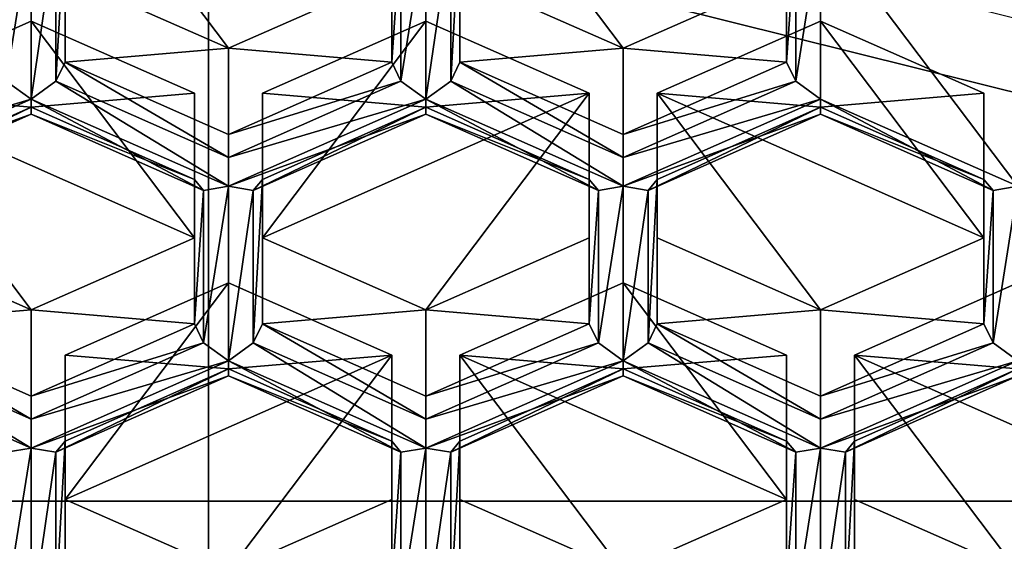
# Model space of a CAD drawing. Header units: millimetres. Extents: x -25 to 30, y -160 to 35.
# Tile 7 of 55: x -3.67 to -0.05, y -151.27 to -149.35. Entities that reach past the tile are written whole.
import ezdxf

# ---------------------------------------------------------------- set-up
doc = ezdxf.new("R2010")
doc.units = ezdxf.units.MM
doc.header["$LTSCALE"] = 81.481481
for name, color, linetype in [('1058', 7, 'CONTINUOUS'), ('1064', 7, 'CONTINUOUS'), ('1065', 7, 'CONTINUOUS'), ('11', 7, 'CONTINUOUS'), ('118', 7, 'CONTINUOUS'), ('119', 7, 'CONTINUOUS'), ('120', 7, 'CONTINUOUS'), ('121', 7, 'CONTINUOUS'), ('122', 7, 'CONTINUOUS'), ('123', 7, 'CONTINUOUS'), ('124', 7, 'CONTINUOUS'), ('125', 7, 'CONTINUOUS'), ('126', 7, 'CONTINUOUS'), ('127', 7, 'CONTINUOUS'), ('128', 7, 'CONTINUOUS'), ('129', 7, 'CONTINUOUS'), ('130', 7, 'CONTINUOUS'), ('131', 7, 'CONTINUOUS'), ('132', 7, 'CONTINUOUS'), ('62', 7, 'CONTINUOUS'), ('669', 7, 'CONTINUOUS'), ('677', 7, 'CONTINUOUS'), ('678', 7, 'CONTINUOUS'), ('679', 7, 'CONTINUOUS'), ('680', 7, 'CONTINUOUS'), ('690', 7, 'CONTINUOUS'), ('696', 7, 'CONTINUOUS'), ('697', 7, 'CONTINUOUS'), ('698', 7, 'CONTINUOUS'), ('699', 7, 'CONTINUOUS'), ('704', 7, 'CONTINUOUS'), ('705', 7, 'CONTINUOUS'), ('713', 7, 'CONTINUOUS'), ('714', 7, 'CONTINUOUS'), ('715', 7, 'CONTINUOUS'), ('716', 7, 'CONTINUOUS'), ('720', 7, 'CONTINUOUS'), ('726', 7, 'CONTINUOUS'), ('727', 7, 'CONTINUOUS'), ('73', 7, 'CONTINUOUS'), ('734', 7, 'CONTINUOUS'), ('74', 7, 'CONTINUOUS'), ('740', 7, 'CONTINUOUS'), ('75', 7, 'CONTINUOUS'), ('76', 7, 'CONTINUOUS'), ('77', 7, 'CONTINUOUS'), ('78', 7, 'CONTINUOUS'), ('79', 7, 'CONTINUOUS'), ('80', 7, 'CONTINUOUS'), ('81', 7, 'CONTINUOUS'), ('82', 7, 'CONTINUOUS'), ('83', 7, 'CONTINUOUS'), ('84', 7, 'CONTINUOUS'), ('85', 7, 'CONTINUOUS'), ('86', 7, 'CONTINUOUS'), ('87', 7, 'CONTINUOUS'), ('870', 7, 'CONTINUOUS'), ('88', 7, 'CONTINUOUS'), ('89', 7, 'CONTINUOUS'), ('890', 7, 'CONTINUOUS'), ('891', 7, 'CONTINUOUS'), ('897', 7, 'CONTINUOUS'), ('898', 7, 'CONTINUOUS'), ('90', 7, 'CONTINUOUS'), ('901', 7, 'CONTINUOUS'), ('902', 7, 'CONTINUOUS'), ('903', 7, 'CONTINUOUS'), ('91', 7, 'CONTINUOUS'), ('92', 7, 'CONTINUOUS'), ('94', 7, 'CONTINUOUS'), ('95', 7, 'CONTINUOUS'), ('96', 7, 'CONTINUOUS'), ('97', 7, 'CONTINUOUS'), ('98', 7, 'CONTINUOUS')]:
    doc.layers.add(name, color=color, linetype=linetype)

msp = doc.modelspace()

# ---------------------------------------------------------------- linework, layer by layer
at = {"layer": '1058', "linetype": 'Continuous'}
msp.add_3dface([(-6.0249, -151.1239, 261.5612), (0, -152.6235, 262.8196), (-6.0248, -153.3094, 258.9567), (-6.0249, -151.1239, 261.5612)], dxfattribs=at)
at = {"layer": '1064', "linetype": 'Continuous'}
for points in [[(9.7484, -147.1979, 258.2669), (6.0249, -151.1239, 261.5612), (-9.7484, -147.1979, 258.2669), (9.7484, -147.1979, 258.2669)], [(6.0249, -151.1239, 261.5612), (-6.0249, -151.1239, 261.5612), (-9.7484, -147.1979, 258.2669), (6.0249, -151.1239, 261.5612)], [(6.0249, -151.1239, 261.5612), (0, -152.6235, 262.8196), (-6.0249, -151.1239, 261.5612), (6.0249, -151.1239, 261.5612)]]:
    msp.add_3dface(points, dxfattribs=at)
at = {"layer": '1065', "linetype": 'Continuous'}
for points in [[(-2.9739, -155.0465, 258.2267), (-2.9739, -141.0111, 246.4717), (-7.7863, -143.6912, 248.7163), (-2.9739, -155.0465, 258.2267)], [(-2.9739, -155.0465, 258.2267), (2.9739, -155.0465, 258.2267), (-2.9739, -141.0111, 246.4717), (-2.9739, -155.0465, 258.2267)], [(2.9739, -155.0465, 258.2267), (2.9739, -141.0111, 246.4717), (-2.9739, -141.0111, 246.4717), (2.9739, -155.0465, 258.2267)], [(-7.7863, -152.3664, 255.9821), (-2.9739, -155.0465, 258.2267), (-7.7863, -143.6912, 248.7163), (-7.7863, -152.3664, 255.9821)]]:
    msp.add_3dface(points, dxfattribs=at)
at = {"layer": '11', "linetype": 'Continuous'}
for points in [[(0, -149.3521, 270.9966), (-7.6412, -147.4501, 269.4007), (0, -159.9586, 258.3562), (0, -149.3521, 270.9966)], [(0, -159.9586, 258.3562), (-7.6412, -147.4501, 269.4007), (-7.6398, -158.0573, 256.7608), (0, -159.9586, 258.3562)]]:
    msp.add_3dface(points, dxfattribs=at)
at = {"layer": '118', "linetype": 'Continuous'}
for points in [[(-2.9, -150.6379, 252.0691), (-2.3, -150.5867, 252.669), (-2.9, -150.3213, 252.4464), (-2.9, -150.6379, 252.0691)], [(-2.3, -150.9033, 252.2918), (-2.3, -150.5867, 252.669), (-2.9, -150.6379, 252.0691), (-2.3, -150.9033, 252.2918)]]:
    msp.add_3dface(points, dxfattribs=at)
at = {"layer": '119', "linetype": 'Continuous'}
for points in [[(-2.3, -150.5867, 252.669), (-2.3, -150.9033, 252.2918), (-2.3, -151.1174, 253.1144), (-2.3, -150.5867, 252.669)], [(-2.3, -151.1174, 253.1144), (-2.3, -150.9033, 252.2918), (-2.3, -151.434, 252.7371), (-2.3, -151.1174, 253.1144)]]:
    msp.add_3dface(points, dxfattribs=at)
at = {"layer": '120', "linetype": 'Continuous'}
msp.add_3dface([(-2.3, -151.1174, 253.1144), (-2.3, -151.434, 252.7371), (-2.9, -151.3828, 253.3371), (-2.3, -151.1174, 253.1144)], dxfattribs=at)
at = {"layer": '121', "linetype": 'Continuous'}
msp.add_3dface([(-3.5, -151.1174, 253.1144), (-2.9, -151.3828, 253.3371), (-3.5, -151.434, 252.7371), (-3.5, -151.1174, 253.1144)], dxfattribs=at)
at = {"layer": '122', "linetype": 'Continuous'}
for points in [[(-3.5, -150.5867, 252.669), (-3.5, -151.1174, 253.1144), (-3.5, -150.9033, 252.2918), (-3.5, -150.5867, 252.669)], [(-3.5, -151.1174, 253.1144), (-3.5, -151.434, 252.7371), (-3.5, -150.9033, 252.2918), (-3.5, -151.1174, 253.1144)]]:
    msp.add_3dface(points, dxfattribs=at)
at = {"layer": '123', "linetype": 'Continuous'}
for points in [[(-2.9, -150.6379, 252.0691), (-2.9, -150.3213, 252.4464), (-3.5, -150.5867, 252.669), (-2.9, -150.6379, 252.0691)], [(-2.9, -150.6379, 252.0691), (-3.5, -150.5867, 252.669), (-3.5, -150.9033, 252.2918), (-2.9, -150.6379, 252.0691)]]:
    msp.add_3dface(points, dxfattribs=at)
at = {"layer": '124', "linetype": 'Continuous'}
for points in [[(-1.45, -150.6379, 252.0691), (-0.85, -150.5867, 252.669), (-1.45, -150.3213, 252.4464), (-1.45, -150.6379, 252.0691)], [(-0.85, -150.9033, 252.2918), (-0.85, -150.5867, 252.669), (-1.45, -150.6379, 252.0691), (-0.85, -150.9033, 252.2918)]]:
    msp.add_3dface(points, dxfattribs=at)
at = {"layer": '125', "linetype": 'Continuous'}
for points in [[(-0.85, -150.5867, 252.669), (-0.85, -150.9033, 252.2918), (-0.85, -151.1174, 253.1144), (-0.85, -150.5867, 252.669)], [(-0.85, -151.1174, 253.1144), (-0.85, -150.9033, 252.2918), (-0.85, -151.434, 252.7371), (-0.85, -151.1174, 253.1144)]]:
    msp.add_3dface(points, dxfattribs=at)
at = {"layer": '126', "linetype": 'Continuous'}
msp.add_3dface([(-0.85, -151.1174, 253.1144), (-0.85, -151.434, 252.7371), (-1.45, -151.3828, 253.3371), (-0.85, -151.1174, 253.1144)], dxfattribs=at)
at = {"layer": '127', "linetype": 'Continuous'}
msp.add_3dface([(-2.05, -151.1174, 253.1144), (-1.45, -151.3828, 253.3371), (-2.05, -151.434, 252.7371), (-2.05, -151.1174, 253.1144)], dxfattribs=at)
at = {"layer": '128', "linetype": 'Continuous'}
for points in [[(-2.05, -150.5867, 252.669), (-2.05, -151.1174, 253.1144), (-2.05, -150.9033, 252.2918), (-2.05, -150.5867, 252.669)], [(-2.05, -151.1174, 253.1144), (-2.05, -151.434, 252.7371), (-2.05, -150.9033, 252.2918), (-2.05, -151.1174, 253.1144)]]:
    msp.add_3dface(points, dxfattribs=at)
at = {"layer": '129', "linetype": 'Continuous'}
for points in [[(-1.45, -150.6379, 252.0691), (-1.45, -150.3213, 252.4464), (-2.05, -150.5867, 252.669), (-1.45, -150.6379, 252.0691)], [(-1.45, -150.6379, 252.0691), (-2.05, -150.5867, 252.669), (-2.05, -150.9033, 252.2918), (-1.45, -150.6379, 252.0691)]]:
    msp.add_3dface(points, dxfattribs=at)
at = {"layer": '130', "linetype": 'Continuous'}
for points in [[(0, -150.6379, 252.0691), (0, -150.3213, 252.4464), (-0.6, -150.5867, 252.669), (0, -150.6379, 252.0691)], [(-0.6, -150.9033, 252.2918), (0, -150.6379, 252.0691), (-0.6, -150.5867, 252.669), (-0.6, -150.9033, 252.2918)]]:
    msp.add_3dface(points, dxfattribs=at)
at = {"layer": '131', "linetype": 'Continuous'}
msp.add_3dface([(-0.6, -151.434, 252.7371), (-0.6, -151.1174, 253.1144), (0, -151.3828, 253.3371), (-0.6, -151.434, 252.7371)], dxfattribs=at)
at = {"layer": '132', "linetype": 'Continuous'}
for points in [[(-0.6, -150.9033, 252.2918), (-0.6, -150.5867, 252.669), (-0.6, -151.1174, 253.1144), (-0.6, -150.9033, 252.2918)], [(-0.6, -150.9033, 252.2918), (-0.6, -151.1174, 253.1144), (-0.6, -151.434, 252.7371), (-0.6, -150.9033, 252.2918)]]:
    msp.add_3dface(points, dxfattribs=at)
at = {"layer": '62', "linetype": 'Continuous'}
for points in [[(0, -148.6838, 250.2662), (0.725, -149.6457, 251.0734), (-0.725, -149.0044, 250.5353), (0, -148.6838, 250.2662)], [(0.725, -149.6457, 251.0734), (0, -149.9664, 251.3425), (-0.725, -149.0044, 250.5353), (0.725, -149.6457, 251.0734)], [(-0.725, -149.0044, 250.5353), (0, -149.9664, 251.3425), (-0.725, -149.6457, 251.0734), (-0.725, -149.0044, 250.5353)]]:
    msp.add_3dface(points, dxfattribs=at)
at = {"layer": '669', "linetype": 'Continuous'}
for points in [[(-0.85, -149.5101, 251.1228), (-0.85, -148.9794, 250.6774), (-0.8164, -149.0193, 250.5996), (-0.85, -149.5101, 251.1228)], [(-0.725, -149.0044, 250.5353), (-0.725, -149.6457, 251.0734), (-0.8164, -149.5798, 251.0699), (-0.725, -149.0044, 250.5353)], [(-0.8164, -149.0193, 250.5996), (-0.725, -149.0044, 250.5353), (-0.8164, -149.5798, 251.0699), (-0.8164, -149.0193, 250.5996)], [(-0.85, -149.5101, 251.1228), (-0.8164, -149.0193, 250.5996), (-0.8164, -149.5798, 251.0699), (-0.85, -149.5101, 251.1228)]]:
    msp.add_3dface(points, dxfattribs=at)
at = {"layer": '677', "linetype": 'Continuous'}
for points in [[(-0.125, -150.472, 251.9299), (-0.125, -149.9413, 251.4846), (-0.0914, -149.9813, 251.4068), (-0.125, -150.472, 251.9299)], [(-0.125, -150.472, 251.9299), (-0.0914, -149.9813, 251.4068), (-0.0914, -150.5417, 251.8771), (-0.125, -150.472, 251.9299)], [(0, -149.9664, 251.3425), (0, -150.6077, 251.8806), (-0.0914, -150.5417, 251.8771), (0, -149.9664, 251.3425)], [(-0.0914, -149.9813, 251.4068), (0, -149.9664, 251.3425), (-0.0914, -150.5417, 251.8771), (-0.0914, -149.9813, 251.4068)]]:
    msp.add_3dface(points, dxfattribs=at)
at = {"layer": '678', "linetype": 'Continuous'}
for points in [[(-0.725, -149.6457, 251.0734), (0, -149.9664, 251.3425), (-0.0914, -149.9813, 251.4068), (-0.725, -149.6457, 251.0734)], [(-0.725, -149.6457, 251.0734), (-0.0914, -149.9813, 251.4068), (-0.725, -149.701, 251.1712), (-0.725, -149.6457, 251.0734)], [(-0.125, -149.9413, 251.4846), (-0.725, -149.6759, 251.2619), (-0.725, -149.701, 251.1712), (-0.125, -149.9413, 251.4846)], [(-0.0914, -149.9813, 251.4068), (-0.125, -149.9413, 251.4846), (-0.725, -149.701, 251.1712), (-0.0914, -149.9813, 251.4068)]]:
    msp.add_3dface(points, dxfattribs=at)
at = {"layer": '679', "linetype": 'Continuous'}
for points in [[(-1.45, -149.7755, 251.3454), (-0.85, -149.5101, 251.1228), (-0.8164, -149.5798, 251.0699), (-1.45, -149.7755, 251.3454)], [(-0.8164, -149.5798, 251.0699), (-0.725, -149.6457, 251.0734), (-1.45, -149.86, 251.3051), (-0.8164, -149.5798, 251.0699)], [(-1.45, -149.7755, 251.3454), (-0.8164, -149.5798, 251.0699), (-1.45, -149.86, 251.3051), (-1.45, -149.7755, 251.3454)], [(-0.725, -149.6457, 251.0734), (-0.725, -149.701, 251.1712), (-1.45, -149.9664, 251.3425), (-0.725, -149.6457, 251.0734)], [(-1.45, -149.86, 251.3051), (-0.725, -149.6457, 251.0734), (-1.45, -149.9664, 251.3425), (-1.45, -149.86, 251.3051)], [(-0.725, -149.6759, 251.2619), (-1.325, -149.9413, 251.4846), (-1.3589, -149.9813, 251.4065), (-0.725, -149.6759, 251.2619)], [(-0.725, -149.701, 251.1712), (-0.725, -149.6759, 251.2619), (-1.3589, -149.9813, 251.4065), (-0.725, -149.701, 251.1712)], [(-1.45, -149.9664, 251.3425), (-0.725, -149.701, 251.1712), (-1.3589, -149.9813, 251.4065), (-1.45, -149.9664, 251.3425)]]:
    msp.add_3dface(points, dxfattribs=at)
at = {"layer": '680', "linetype": 'Continuous'}
for points in [[(-2.3, -149.5101, 251.1228), (-2.3, -148.9794, 250.6774), (-2.2664, -149.0193, 250.5996), (-2.3, -149.5101, 251.1228)], [(-2.2664, -149.0193, 250.5996), (-2.175, -149.0044, 250.5353), (-2.2664, -149.5798, 251.0699), (-2.2664, -149.0193, 250.5996)], [(-2.175, -149.0044, 250.5353), (-2.175, -149.6457, 251.0734), (-2.2664, -149.5798, 251.0699), (-2.175, -149.0044, 250.5353)], [(-2.175, -149.0044, 250.5353), (-2.0839, -149.0194, 250.5993), (-2.175, -149.6457, 251.0734), (-2.175, -149.0044, 250.5353)], [(-2.05, -148.9794, 250.6774), (-2.05, -149.5101, 251.1228), (-2.0839, -149.5801, 251.0698), (-2.05, -148.9794, 250.6774)], [(-2.0839, -149.0194, 250.5993), (-2.05, -148.9794, 250.6774), (-2.0839, -149.5801, 251.0698), (-2.0839, -149.0194, 250.5993)], [(-2.3, -149.5101, 251.1228), (-2.2664, -149.0193, 250.5996), (-2.2664, -149.5798, 251.0699), (-2.3, -149.5101, 251.1228)], [(-2.175, -149.6457, 251.0734), (-2.0839, -149.0194, 250.5993), (-2.0839, -149.5801, 251.0698), (-2.175, -149.6457, 251.0734)]]:
    msp.add_3dface(points, dxfattribs=at)
at = {"layer": '690', "linetype": 'Continuous'}
for points in [[(-2.05, -149.5101, 251.1228), (-1.45, -149.86, 251.3051), (-2.0839, -149.5801, 251.0698), (-2.05, -149.5101, 251.1228)], [(-2.05, -149.5101, 251.1228), (-1.45, -149.7755, 251.3454), (-1.45, -149.86, 251.3051), (-2.05, -149.5101, 251.1228)], [(-1.45, -149.9664, 251.3425), (-2.175, -149.6457, 251.0734), (-2.0839, -149.5801, 251.0698), (-1.45, -149.9664, 251.3425)], [(-1.45, -149.86, 251.3051), (-1.45, -149.9664, 251.3425), (-2.0839, -149.5801, 251.0698), (-1.45, -149.86, 251.3051)], [(-2.175, -149.6457, 251.0734), (-1.45, -149.9664, 251.3425), (-1.5414, -149.9813, 251.4068), (-2.175, -149.6457, 251.0734)], [(-2.175, -149.701, 251.1712), (-2.175, -149.6457, 251.0734), (-1.5414, -149.9813, 251.4068), (-2.175, -149.701, 251.1712)], [(-1.575, -149.9413, 251.4846), (-2.175, -149.6759, 251.2619), (-2.175, -149.701, 251.1712), (-1.575, -149.9413, 251.4846)], [(-1.575, -149.9413, 251.4846), (-2.175, -149.701, 251.1712), (-1.5414, -149.9813, 251.4068), (-1.575, -149.9413, 251.4846)]]:
    msp.add_3dface(points, dxfattribs=at)
at = {"layer": '696', "linetype": 'Continuous'}
for points in [[(-0.725, -150.7374, 252.1526), (-0.125, -150.472, 251.9299), (-0.0914, -150.5417, 251.8771), (-0.725, -150.7374, 252.1526)], [(-0.725, -150.7374, 252.1526), (-0.0914, -150.5417, 251.8771), (-0.725, -150.8219, 252.1122), (-0.725, -150.7374, 252.1526)], [(-0.0914, -150.5417, 251.8771), (0, -150.6077, 251.8806), (-0.725, -150.8219, 252.1122), (-0.0914, -150.5417, 251.8771)], [(0, -150.6077, 251.8806), (0, -150.6629, 251.9784), (-0.725, -150.9283, 252.1496), (0, -150.6077, 251.8806)], [(-0.725, -150.8219, 252.1122), (0, -150.6077, 251.8806), (-0.725, -150.9283, 252.1496), (-0.725, -150.8219, 252.1122)], [(0, -150.6379, 252.0691), (-0.6, -150.9033, 252.2918), (-0.6339, -150.9433, 252.2136), (0, -150.6379, 252.0691)], [(0, -150.6629, 251.9784), (0, -150.6379, 252.0691), (-0.6339, -150.9433, 252.2136), (0, -150.6629, 251.9784)], [(-0.725, -150.9283, 252.1496), (0, -150.6629, 251.9784), (-0.6339, -150.9433, 252.2136), (-0.725, -150.9283, 252.1496)]]:
    msp.add_3dface(points, dxfattribs=at)
at = {"layer": '697', "linetype": 'Continuous'}
for points in [[(-1.575, -150.472, 251.9299), (-1.575, -149.9413, 251.4846), (-1.5414, -149.9813, 251.4068), (-1.575, -150.472, 251.9299)], [(-1.325, -149.9413, 251.4846), (-1.325, -150.472, 251.9299), (-1.3589, -150.5421, 251.877), (-1.325, -149.9413, 251.4846)], [(-1.3589, -149.9813, 251.4065), (-1.325, -149.9413, 251.4846), (-1.3589, -150.5421, 251.877), (-1.3589, -149.9813, 251.4065)], [(-1.575, -150.472, 251.9299), (-1.5414, -149.9813, 251.4068), (-1.5414, -150.5417, 251.8771), (-1.575, -150.472, 251.9299)], [(-1.5414, -149.9813, 251.4068), (-1.45, -149.9664, 251.3425), (-1.5414, -150.5417, 251.8771), (-1.5414, -149.9813, 251.4068)], [(-1.45, -149.9664, 251.3425), (-1.45, -150.6077, 251.8806), (-1.5414, -150.5417, 251.8771), (-1.45, -149.9664, 251.3425)], [(-1.45, -149.9664, 251.3425), (-1.3589, -149.9813, 251.4065), (-1.45, -150.6077, 251.8806), (-1.45, -149.9664, 251.3425)], [(-1.45, -150.6077, 251.8806), (-1.3589, -149.9813, 251.4065), (-1.3589, -150.5421, 251.877), (-1.45, -150.6077, 251.8806)]]:
    msp.add_3dface(points, dxfattribs=at)
at = {"layer": '698', "linetype": 'Continuous'}
for points in [[(-2.9, -149.7755, 251.3454), (-2.3, -149.5101, 251.1228), (-2.2664, -149.5798, 251.0699), (-2.9, -149.7755, 251.3454)], [(-2.9, -149.7755, 251.3454), (-2.2664, -149.5798, 251.0699), (-2.9, -149.86, 251.3051), (-2.9, -149.7755, 251.3454)], [(-2.2664, -149.5798, 251.0699), (-2.175, -149.6457, 251.0734), (-2.9, -149.86, 251.3051), (-2.2664, -149.5798, 251.0699)], [(-2.175, -149.6457, 251.0734), (-2.175, -149.701, 251.1712), (-2.9, -149.9664, 251.3425), (-2.175, -149.6457, 251.0734)], [(-2.9, -149.86, 251.3051), (-2.175, -149.6457, 251.0734), (-2.9, -149.9664, 251.3425), (-2.9, -149.86, 251.3051)], [(-2.175, -149.6759, 251.2619), (-2.775, -149.9413, 251.4846), (-2.8089, -149.9813, 251.4065), (-2.175, -149.6759, 251.2619)], [(-2.175, -149.701, 251.1712), (-2.175, -149.6759, 251.2619), (-2.8089, -149.9813, 251.4065), (-2.175, -149.701, 251.1712)], [(-2.9, -149.9664, 251.3425), (-2.175, -149.701, 251.1712), (-2.8089, -149.9813, 251.4065), (-2.9, -149.9664, 251.3425)]]:
    msp.add_3dface(points, dxfattribs=at)
at = {"layer": '699', "linetype": 'Continuous'}
for points in [[(-3.7164, -149.0193, 250.5996), (-3.625, -149.0044, 250.5353), (-3.7164, -149.5798, 251.0699), (-3.7164, -149.0193, 250.5996)], [(-3.625, -149.0044, 250.5353), (-3.625, -149.6457, 251.0734), (-3.7164, -149.5798, 251.0699), (-3.625, -149.0044, 250.5353)], [(-3.625, -149.0044, 250.5353), (-3.5339, -149.0194, 250.5993), (-3.625, -149.6457, 251.0734), (-3.625, -149.0044, 250.5353)], [(-3.5, -148.9794, 250.6774), (-3.5, -149.5101, 251.1228), (-3.5339, -149.5801, 251.0698), (-3.5, -148.9794, 250.6774)], [(-3.5339, -149.0194, 250.5993), (-3.5, -148.9794, 250.6774), (-3.5339, -149.5801, 251.0698), (-3.5339, -149.0194, 250.5993)], [(-3.625, -149.6457, 251.0734), (-3.5339, -149.0194, 250.5993), (-3.5339, -149.5801, 251.0698), (-3.625, -149.6457, 251.0734)]]:
    msp.add_3dface(points, dxfattribs=at)
at = {"layer": '704', "linetype": 'Continuous'}
for points in [[(-1.325, -150.472, 251.9299), (-0.725, -150.8219, 252.1122), (-1.3589, -150.5421, 251.877), (-1.325, -150.472, 251.9299)], [(-1.325, -150.472, 251.9299), (-0.725, -150.7374, 252.1526), (-0.725, -150.8219, 252.1122), (-1.325, -150.472, 251.9299)], [(-0.725, -150.9283, 252.1496), (-1.45, -150.6077, 251.8806), (-1.3589, -150.5421, 251.877), (-0.725, -150.9283, 252.1496)], [(-0.725, -150.8219, 252.1122), (-0.725, -150.9283, 252.1496), (-1.3589, -150.5421, 251.877), (-0.725, -150.8219, 252.1122)], [(-1.45, -150.6077, 251.8806), (-0.725, -150.9283, 252.1496), (-0.8164, -150.9432, 252.214), (-1.45, -150.6077, 251.8806)], [(-1.45, -150.6629, 251.9784), (-1.45, -150.6077, 251.8806), (-0.8164, -150.9432, 252.214), (-1.45, -150.6629, 251.9784)], [(-0.85, -150.9033, 252.2918), (-1.45, -150.6379, 252.0691), (-1.45, -150.6629, 251.9784), (-0.85, -150.9033, 252.2918)], [(-0.85, -150.9033, 252.2918), (-1.45, -150.6629, 251.9784), (-0.8164, -150.9432, 252.214), (-0.85, -150.9033, 252.2918)]]:
    msp.add_3dface(points, dxfattribs=at)
at = {"layer": '705', "linetype": 'Continuous'}
for points in [[(-3.5, -149.5101, 251.1228), (-2.9, -149.86, 251.3051), (-3.5339, -149.5801, 251.0698), (-3.5, -149.5101, 251.1228)], [(-3.5, -149.5101, 251.1228), (-2.9, -149.7755, 251.3454), (-2.9, -149.86, 251.3051), (-3.5, -149.5101, 251.1228)], [(-2.9, -149.9664, 251.3425), (-3.625, -149.6457, 251.0734), (-3.5339, -149.5801, 251.0698), (-2.9, -149.9664, 251.3425)], [(-2.9, -149.86, 251.3051), (-2.9, -149.9664, 251.3425), (-3.5339, -149.5801, 251.0698), (-2.9, -149.86, 251.3051)], [(-3.625, -149.6457, 251.0734), (-2.9, -149.9664, 251.3425), (-2.9914, -149.9813, 251.4068), (-3.625, -149.6457, 251.0734)], [(-3.625, -149.701, 251.1712), (-3.625, -149.6457, 251.0734), (-2.9914, -149.9813, 251.4068), (-3.625, -149.701, 251.1712)], [(-3.025, -149.9413, 251.4846), (-3.625, -149.6759, 251.2619), (-3.625, -149.701, 251.1712), (-3.025, -149.9413, 251.4846)], [(-3.025, -149.9413, 251.4846), (-3.625, -149.701, 251.1712), (-2.9914, -149.9813, 251.4068), (-3.025, -149.9413, 251.4846)]]:
    msp.add_3dface(points, dxfattribs=at)
at = {"layer": '713', "linetype": 'Continuous'}
for points in [[(-0.85, -151.434, 252.7371), (-0.85, -150.9033, 252.2918), (-0.8164, -150.9432, 252.214), (-0.85, -151.434, 252.7371)], [(-0.8164, -150.9432, 252.214), (-0.725, -150.9283, 252.1496), (-0.8164, -151.5037, 252.6843), (-0.8164, -150.9432, 252.214)], [(-0.725, -150.9283, 252.1496), (-0.725, -151.5696, 252.6877), (-0.8164, -151.5037, 252.6843), (-0.725, -150.9283, 252.1496)], [(-0.725, -150.9283, 252.1496), (-0.6339, -150.9433, 252.2136), (-0.725, -151.5696, 252.6877), (-0.725, -150.9283, 252.1496)], [(-0.6339, -150.9433, 252.2136), (-0.6, -150.9033, 252.2918), (-0.6336, -151.5037, 252.6843), (-0.6339, -150.9433, 252.2136)], [(-0.6, -150.9033, 252.2918), (-0.6, -151.434, 252.7371), (-0.6336, -151.5037, 252.6843), (-0.6, -150.9033, 252.2918)], [(-0.85, -151.434, 252.7371), (-0.8164, -150.9432, 252.214), (-0.8164, -151.5037, 252.6843), (-0.85, -151.434, 252.7371)], [(-0.6339, -150.9433, 252.2136), (-0.6336, -151.5037, 252.6843), (-0.725, -151.5696, 252.6877), (-0.6339, -150.9433, 252.2136)]]:
    msp.add_3dface(points, dxfattribs=at)
at = {"layer": '714', "linetype": 'Continuous'}
for points in [[(-2.175, -150.7374, 252.1526), (-1.575, -150.472, 251.9299), (-1.5414, -150.5417, 251.8771), (-2.175, -150.7374, 252.1526)], [(-2.175, -150.7374, 252.1526), (-1.5414, -150.5417, 251.8771), (-2.175, -150.8219, 252.1122), (-2.175, -150.7374, 252.1526)], [(-1.5414, -150.5417, 251.8771), (-1.45, -150.6077, 251.8806), (-2.175, -150.8219, 252.1122), (-1.5414, -150.5417, 251.8771)], [(-1.45, -150.6077, 251.8806), (-1.45, -150.6629, 251.9784), (-2.175, -150.9283, 252.1496), (-1.45, -150.6077, 251.8806)], [(-2.175, -150.8219, 252.1122), (-1.45, -150.6077, 251.8806), (-2.175, -150.9283, 252.1496), (-2.175, -150.8219, 252.1122)], [(-1.45, -150.6379, 252.0691), (-2.05, -150.9033, 252.2918), (-2.0839, -150.9433, 252.2136), (-1.45, -150.6379, 252.0691)], [(-1.45, -150.6629, 251.9784), (-1.45, -150.6379, 252.0691), (-2.0839, -150.9433, 252.2136), (-1.45, -150.6629, 251.9784)], [(-2.175, -150.9283, 252.1496), (-1.45, -150.6629, 251.9784), (-2.0839, -150.9433, 252.2136), (-2.175, -150.9283, 252.1496)]]:
    msp.add_3dface(points, dxfattribs=at)
at = {"layer": '715', "linetype": 'Continuous'}
for points in [[(-3.025, -150.472, 251.9299), (-3.025, -149.9413, 251.4846), (-2.9914, -149.9813, 251.4068), (-3.025, -150.472, 251.9299)], [(-2.775, -149.9413, 251.4846), (-2.775, -150.472, 251.9299), (-2.8089, -150.5421, 251.877), (-2.775, -149.9413, 251.4846)], [(-2.8089, -149.9813, 251.4065), (-2.775, -149.9413, 251.4846), (-2.8089, -150.5421, 251.877), (-2.8089, -149.9813, 251.4065)], [(-3.025, -150.472, 251.9299), (-2.9914, -149.9813, 251.4068), (-2.9914, -150.5417, 251.8771), (-3.025, -150.472, 251.9299)], [(-2.9914, -149.9813, 251.4068), (-2.9, -149.9664, 251.3425), (-2.9914, -150.5417, 251.8771), (-2.9914, -149.9813, 251.4068)], [(-2.9, -149.9664, 251.3425), (-2.9, -150.6077, 251.8806), (-2.9914, -150.5417, 251.8771), (-2.9, -149.9664, 251.3425)], [(-2.9, -149.9664, 251.3425), (-2.8089, -149.9813, 251.4065), (-2.9, -150.6077, 251.8806), (-2.9, -149.9664, 251.3425)], [(-2.9, -150.6077, 251.8806), (-2.8089, -149.9813, 251.4065), (-2.8089, -150.5421, 251.877), (-2.9, -150.6077, 251.8806)]]:
    msp.add_3dface(points, dxfattribs=at)
at = {"layer": '716', "linetype": 'Continuous'}
for points in [[(-3.7164, -149.5798, 251.0699), (-3.625, -149.6457, 251.0734), (-4.35, -149.8605, 251.305), (-3.7164, -149.5798, 251.0699)], [(-3.625, -149.6457, 251.0734), (-3.625, -149.701, 251.1712), (-4.35, -149.9664, 251.3425), (-3.625, -149.6457, 251.0734)], [(-3.625, -149.6457, 251.0734), (-4.35, -149.9664, 251.3425), (-4.35, -149.8605, 251.305), (-3.625, -149.6457, 251.0734)], [(-3.625, -149.6759, 251.2619), (-4.225, -149.9413, 251.4846), (-4.2589, -149.9813, 251.4065), (-3.625, -149.6759, 251.2619)], [(-3.625, -149.701, 251.1712), (-3.625, -149.6759, 251.2619), (-4.2589, -149.9813, 251.4065), (-3.625, -149.701, 251.1712)], [(-4.35, -149.9664, 251.3425), (-3.625, -149.701, 251.1712), (-4.2589, -149.9813, 251.4065), (-4.35, -149.9664, 251.3425)]]:
    msp.add_3dface(points, dxfattribs=at)
at = {"layer": '720', "linetype": 'Continuous'}
for points in [[(-2.775, -150.472, 251.9299), (-2.175, -150.8219, 252.1122), (-2.8089, -150.5421, 251.877), (-2.775, -150.472, 251.9299)], [(-2.775, -150.472, 251.9299), (-2.175, -150.7374, 252.1526), (-2.175, -150.8219, 252.1122), (-2.775, -150.472, 251.9299)], [(-2.175, -150.9283, 252.1496), (-2.9, -150.6077, 251.8806), (-2.8089, -150.5421, 251.877), (-2.175, -150.9283, 252.1496)], [(-2.175, -150.8219, 252.1122), (-2.175, -150.9283, 252.1496), (-2.8089, -150.5421, 251.877), (-2.175, -150.8219, 252.1122)], [(-2.9, -150.6077, 251.8806), (-2.175, -150.9283, 252.1496), (-2.2664, -150.9432, 252.214), (-2.9, -150.6077, 251.8806)], [(-2.9, -150.6629, 251.9784), (-2.9, -150.6077, 251.8806), (-2.2664, -150.9432, 252.214), (-2.9, -150.6629, 251.9784)], [(-2.3, -150.9033, 252.2918), (-2.9, -150.6379, 252.0691), (-2.9, -150.6629, 251.9784), (-2.3, -150.9033, 252.2918)], [(-2.3, -150.9033, 252.2918), (-2.9, -150.6629, 251.9784), (-2.2664, -150.9432, 252.214), (-2.3, -150.9033, 252.2918)]]:
    msp.add_3dface(points, dxfattribs=at)
at = {"layer": '726', "linetype": 'Continuous'}
for points in [[(-2.3, -151.434, 252.7371), (-2.3, -150.9033, 252.2918), (-2.2664, -150.9432, 252.214), (-2.3, -151.434, 252.7371)], [(-2.2664, -150.9432, 252.214), (-2.175, -150.9283, 252.1496), (-2.2664, -151.5037, 252.6843), (-2.2664, -150.9432, 252.214)], [(-2.175, -150.9283, 252.1496), (-2.175, -151.5696, 252.6877), (-2.2664, -151.5037, 252.6843), (-2.175, -150.9283, 252.1496)], [(-2.175, -150.9283, 252.1496), (-2.0839, -150.9433, 252.2136), (-2.175, -151.5696, 252.6877), (-2.175, -150.9283, 252.1496)], [(-2.05, -150.9033, 252.2918), (-2.05, -151.434, 252.7371), (-2.0839, -151.504, 252.6841), (-2.05, -150.9033, 252.2918)], [(-2.0839, -150.9433, 252.2136), (-2.05, -150.9033, 252.2918), (-2.0839, -151.504, 252.6841), (-2.0839, -150.9433, 252.2136)], [(-2.3, -151.434, 252.7371), (-2.2664, -150.9432, 252.214), (-2.2664, -151.5037, 252.6843), (-2.3, -151.434, 252.7371)], [(-2.175, -151.5696, 252.6877), (-2.0839, -150.9433, 252.2136), (-2.0839, -151.504, 252.6841), (-2.175, -151.5696, 252.6877)]]:
    msp.add_3dface(points, dxfattribs=at)
at = {"layer": '727', "linetype": 'Continuous'}
for points in [[(-3.625, -150.7374, 252.1526), (-3.025, -150.472, 251.9299), (-2.9914, -150.5417, 251.8771), (-3.625, -150.7374, 252.1526)], [(-3.625, -150.7374, 252.1526), (-2.9914, -150.5417, 251.8771), (-3.625, -150.8219, 252.1122), (-3.625, -150.7374, 252.1526)], [(-2.9914, -150.5417, 251.8771), (-2.9, -150.6077, 251.8806), (-3.625, -150.8219, 252.1122), (-2.9914, -150.5417, 251.8771)], [(-2.9, -150.6077, 251.8806), (-2.9, -150.6629, 251.9784), (-3.625, -150.9283, 252.1496), (-2.9, -150.6077, 251.8806)], [(-3.625, -150.8219, 252.1122), (-2.9, -150.6077, 251.8806), (-3.625, -150.9283, 252.1496), (-3.625, -150.8219, 252.1122)], [(-2.9, -150.6379, 252.0691), (-3.5, -150.9033, 252.2918), (-3.5339, -150.9433, 252.2136), (-2.9, -150.6379, 252.0691)], [(-2.9, -150.6629, 251.9784), (-2.9, -150.6379, 252.0691), (-3.5339, -150.9433, 252.2136), (-2.9, -150.6629, 251.9784)], [(-3.625, -150.9283, 252.1496), (-2.9, -150.6629, 251.9784), (-3.5339, -150.9433, 252.2136), (-3.625, -150.9283, 252.1496)]]:
    msp.add_3dface(points, dxfattribs=at)
at = {"layer": '73', "linetype": 'Continuous'}
msp.add_3dface([(-3.5, -149.5101, 251.1228), (-3.5, -148.9794, 250.6774), (-3.5, -149.1935, 251.5), (-3.5, -149.5101, 251.1228)], dxfattribs=at)
at = {"layer": '734', "linetype": 'Continuous'}
for points in [[(-4.2589, -150.5421, 251.877), (-4.225, -150.472, 251.9299), (-3.625, -150.8219, 252.1122), (-4.2589, -150.5421, 251.877)], [(-4.225, -150.472, 251.9299), (-3.625, -150.7374, 252.1526), (-3.625, -150.8219, 252.1122), (-4.225, -150.472, 251.9299)], [(-4.35, -150.6077, 251.8806), (-4.2589, -150.5421, 251.877), (-3.625, -150.9283, 252.1496), (-4.35, -150.6077, 251.8806)], [(-4.2589, -150.5421, 251.877), (-3.625, -150.8219, 252.1122), (-3.625, -150.9283, 252.1496), (-4.2589, -150.5421, 251.877)], [(-4.35, -150.6077, 251.8806), (-3.625, -150.9283, 252.1496), (-3.7164, -150.9432, 252.214), (-4.35, -150.6077, 251.8806)]]:
    msp.add_3dface(points, dxfattribs=at)
at = {"layer": '74', "linetype": 'Continuous'}
msp.add_3dface([(-2.3, -149.5101, 251.1228), (-2.3, -149.1935, 251.5), (-2.3, -148.9794, 250.6774), (-2.3, -149.5101, 251.1228)], dxfattribs=at)
at = {"layer": '740', "linetype": 'Continuous'}
for points in [[(-3.7164, -150.9432, 252.214), (-3.625, -150.9283, 252.1496), (-3.7164, -151.5037, 252.6843), (-3.7164, -150.9432, 252.214)], [(-3.625, -150.9283, 252.1496), (-3.625, -151.5696, 252.6877), (-3.7164, -151.5037, 252.6843), (-3.625, -150.9283, 252.1496)], [(-3.625, -150.9283, 252.1496), (-3.5339, -150.9433, 252.2136), (-3.625, -151.5696, 252.6877), (-3.625, -150.9283, 252.1496)], [(-3.5, -150.9033, 252.2918), (-3.5, -151.434, 252.7371), (-3.5339, -151.504, 252.6841), (-3.5, -150.9033, 252.2918)], [(-3.5339, -150.9433, 252.2136), (-3.5, -150.9033, 252.2918), (-3.5339, -151.504, 252.6841), (-3.5339, -150.9433, 252.2136)], [(-3.625, -151.5696, 252.6877), (-3.5339, -150.9433, 252.2136), (-3.5339, -151.504, 252.6841), (-3.625, -151.5696, 252.6877)]]:
    msp.add_3dface(points, dxfattribs=at)
at = {"layer": '75', "linetype": 'Continuous'}
for points in [[(-2.3, -149.1935, 251.5), (-2.3, -149.5101, 251.1228), (-2.9, -149.4589, 251.7227), (-2.3, -149.1935, 251.5)], [(-2.9, -149.4589, 251.7227), (-2.3, -149.5101, 251.1228), (-2.9, -149.7755, 251.3454), (-2.9, -149.4589, 251.7227)]]:
    msp.add_3dface(points, dxfattribs=at)
at = {"layer": '76', "linetype": 'Continuous'}
for points in [[(-3.5, -149.5101, 251.1228), (-3.5, -149.1935, 251.5), (-2.9, -149.4589, 251.7227), (-3.5, -149.5101, 251.1228)], [(-3.5, -149.5101, 251.1228), (-2.9, -149.4589, 251.7227), (-2.9, -149.7755, 251.3454), (-3.5, -149.5101, 251.1228)]]:
    msp.add_3dface(points, dxfattribs=at)
at = {"layer": '77', "linetype": 'Continuous'}
for points in [[(-2.05, -149.5101, 251.1228), (-2.05, -149.1935, 251.5), (-1.45, -149.4589, 251.7227), (-2.05, -149.5101, 251.1228)], [(-1.45, -149.7755, 251.3454), (-2.05, -149.5101, 251.1228), (-1.45, -149.4589, 251.7227), (-1.45, -149.7755, 251.3454)]]:
    msp.add_3dface(points, dxfattribs=at)
at = {"layer": '78', "linetype": 'Continuous'}
msp.add_3dface([(-2.05, -149.1935, 251.5), (-2.05, -149.5101, 251.1228), (-2.05, -148.9794, 250.6774), (-2.05, -149.1935, 251.5)], dxfattribs=at)
at = {"layer": '79', "linetype": 'Continuous'}
msp.add_3dface([(-0.85, -149.5101, 251.1228), (-0.85, -149.1935, 251.5), (-0.85, -148.9794, 250.6774), (-0.85, -149.5101, 251.1228)], dxfattribs=at)
at = {"layer": '80', "linetype": 'Continuous'}
for points in [[(-1.45, -149.4589, 251.7227), (-0.85, -149.1935, 251.5), (-0.85, -149.5101, 251.1228), (-1.45, -149.4589, 251.7227)], [(-1.45, -149.7755, 251.3454), (-1.45, -149.4589, 251.7227), (-0.85, -149.5101, 251.1228), (-1.45, -149.7755, 251.3454)]]:
    msp.add_3dface(points, dxfattribs=at)
at = {"layer": '81', "linetype": 'Continuous'}
for points in [[(-0.725, -149.6759, 251.2619), (-0.725, -149.3594, 251.6392), (-1.325, -149.6247, 251.8619), (-0.725, -149.6759, 251.2619)], [(-1.325, -149.9413, 251.4846), (-0.725, -149.6759, 251.2619), (-1.325, -149.6247, 251.8619), (-1.325, -149.9413, 251.4846)]]:
    msp.add_3dface(points, dxfattribs=at)
at = {"layer": '82', "linetype": 'Continuous'}
for points in [[(-0.725, -149.3594, 251.6392), (-0.725, -149.6759, 251.2619), (-0.125, -149.6247, 251.8619), (-0.725, -149.3594, 251.6392)], [(-0.125, -149.6247, 251.8619), (-0.725, -149.6759, 251.2619), (-0.125, -149.9413, 251.4846), (-0.125, -149.6247, 251.8619)]]:
    msp.add_3dface(points, dxfattribs=at)
at = {"layer": '83', "linetype": 'Continuous'}
for points in [[(-0.125, -149.6247, 251.8619), (-0.125, -149.9413, 251.4846), (-0.125, -150.1555, 252.3072), (-0.125, -149.6247, 251.8619)], [(-0.125, -150.1555, 252.3072), (-0.125, -149.9413, 251.4846), (-0.125, -150.472, 251.9299), (-0.125, -150.1555, 252.3072)]]:
    msp.add_3dface(points, dxfattribs=at)
at = {"layer": '84', "linetype": 'Continuous'}
for points in [[(-0.125, -150.1555, 252.3072), (-0.125, -150.472, 251.9299), (-0.725, -150.4208, 252.5299), (-0.125, -150.1555, 252.3072)], [(-0.725, -150.4208, 252.5299), (-0.125, -150.472, 251.9299), (-0.725, -150.7374, 252.1526), (-0.725, -150.4208, 252.5299)]]:
    msp.add_3dface(points, dxfattribs=at)
at = {"layer": '85', "linetype": 'Continuous'}
for points in [[(-1.325, -150.1555, 252.3072), (-0.725, -150.4208, 252.5299), (-1.325, -150.472, 251.9299), (-1.325, -150.1555, 252.3072)], [(-0.725, -150.4208, 252.5299), (-0.725, -150.7374, 252.1526), (-1.325, -150.472, 251.9299), (-0.725, -150.4208, 252.5299)]]:
    msp.add_3dface(points, dxfattribs=at)
at = {"layer": '86', "linetype": 'Continuous'}
for points in [[(-1.325, -149.9413, 251.4846), (-1.325, -149.6247, 251.8619), (-1.325, -150.1555, 252.3072), (-1.325, -149.9413, 251.4846)], [(-1.325, -149.9413, 251.4846), (-1.325, -150.1555, 252.3072), (-1.325, -150.472, 251.9299), (-1.325, -149.9413, 251.4846)]]:
    msp.add_3dface(points, dxfattribs=at)
at = {"layer": '87', "linetype": 'Continuous'}
for points in [[(-2.775, -149.9413, 251.4846), (-2.775, -149.6247, 251.8619), (-2.775, -150.1555, 252.3072), (-2.775, -149.9413, 251.4846)], [(-2.775, -150.472, 251.9299), (-2.775, -149.9413, 251.4846), (-2.775, -150.1555, 252.3072), (-2.775, -150.472, 251.9299)]]:
    msp.add_3dface(points, dxfattribs=at)
at = {"layer": '870', "linetype": 'Continuous'}
for points in [[(-0.6, -150.5867, 252.669), (0, -150.3213, 252.4464), (0.6, -151.1174, 253.1144), (-0.6, -150.5867, 252.669)], [(-0.6, -151.1174, 253.1144), (-0.6, -150.5867, 252.669), (0, -151.3828, 253.3371), (-0.6, -151.1174, 253.1144)], [(0, -151.3828, 253.3371), (-0.6, -150.5867, 252.669), (0.6, -151.1174, 253.1144), (0, -151.3828, 253.3371)]]:
    msp.add_3dface(points, dxfattribs=at)
at = {"layer": '88', "linetype": 'Continuous'}
for points in [[(-2.175, -149.3594, 251.6392), (-2.775, -149.6247, 251.8619), (-2.175, -149.6759, 251.2619), (-2.175, -149.3594, 251.6392)], [(-2.775, -149.6247, 251.8619), (-2.775, -149.9413, 251.4846), (-2.175, -149.6759, 251.2619), (-2.775, -149.6247, 251.8619)]]:
    msp.add_3dface(points, dxfattribs=at)
at = {"layer": '89', "linetype": 'Continuous'}
for points in [[(-2.175, -149.3594, 251.6392), (-2.175, -149.6759, 251.2619), (-1.575, -149.6247, 251.8619), (-2.175, -149.3594, 251.6392)], [(-1.575, -149.6247, 251.8619), (-2.175, -149.6759, 251.2619), (-1.575, -149.9413, 251.4846), (-1.575, -149.6247, 251.8619)]]:
    msp.add_3dface(points, dxfattribs=at)
at = {"layer": '890', "linetype": 'Continuous'}
for points in [[(-1.45, -149.4589, 251.7227), (-2.05, -149.1935, 251.5), (-2.05, -148.6628, 251.0547), (-1.45, -149.4589, 251.7227)], [(-1.45, -149.4589, 251.7227), (-2.05, -148.6628, 251.0547), (-0.85, -149.1935, 251.5), (-1.45, -149.4589, 251.7227)]]:
    msp.add_3dface(points, dxfattribs=at)
at = {"layer": '891', "linetype": 'Continuous'}
for points in [[(-3.5, -149.1935, 251.5), (-3.5, -148.6628, 251.0547), (-2.9, -149.4589, 251.7227), (-3.5, -149.1935, 251.5)], [(-3.5, -148.6628, 251.0547), (-2.3, -149.1935, 251.5), (-2.9, -149.4589, 251.7227), (-3.5, -148.6628, 251.0547)]]:
    msp.add_3dface(points, dxfattribs=at)
at = {"layer": '897', "linetype": 'Continuous'}
for points in [[(-1.45, -150.3213, 252.4464), (-0.85, -151.1174, 253.1144), (-2.05, -150.5867, 252.669), (-1.45, -150.3213, 252.4464)], [(-1.45, -150.3213, 252.4464), (-0.85, -150.5867, 252.669), (-0.85, -151.1174, 253.1144), (-1.45, -150.3213, 252.4464)], [(-0.85, -151.1174, 253.1144), (-1.45, -151.3828, 253.3371), (-2.05, -150.5867, 252.669), (-0.85, -151.1174, 253.1144)], [(-1.45, -151.3828, 253.3371), (-2.05, -151.1174, 253.1144), (-2.05, -150.5867, 252.669), (-1.45, -151.3828, 253.3371)]]:
    msp.add_3dface(points, dxfattribs=at)
at = {"layer": '898', "linetype": 'Continuous'}
for points in [[(-2.9, -150.3213, 252.4464), (-2.3, -150.5867, 252.669), (-3.5, -151.1174, 253.1144), (-2.9, -150.3213, 252.4464)], [(-2.9, -150.3213, 252.4464), (-3.5, -151.1174, 253.1144), (-3.5, -150.5867, 252.669), (-2.9, -150.3213, 252.4464)], [(-2.3, -150.5867, 252.669), (-2.9, -151.3828, 253.3371), (-3.5, -151.1174, 253.1144), (-2.3, -150.5867, 252.669)], [(-2.3, -150.5867, 252.669), (-2.3, -151.1174, 253.1144), (-2.9, -151.3828, 253.3371), (-2.3, -150.5867, 252.669)]]:
    msp.add_3dface(points, dxfattribs=at)
at = {"layer": '90', "linetype": 'Continuous'}
for points in [[(-1.575, -149.6247, 251.8619), (-1.575, -149.9413, 251.4846), (-1.575, -150.1555, 252.3072), (-1.575, -149.6247, 251.8619)], [(-1.575, -150.1555, 252.3072), (-1.575, -149.9413, 251.4846), (-1.575, -150.472, 251.9299), (-1.575, -150.1555, 252.3072)]]:
    msp.add_3dface(points, dxfattribs=at)
at = {"layer": '901', "linetype": 'Continuous'}
for points in [[(-4.225, -149.6247, 251.8619), (-3.625, -149.3594, 251.6392), (-3.025, -150.1555, 252.3072), (-4.225, -149.6247, 251.8619)], [(-3.625, -149.3594, 251.6392), (-3.025, -149.6247, 251.8619), (-3.025, -150.1555, 252.3072), (-3.625, -149.3594, 251.6392)], [(-4.225, -150.1555, 252.3072), (-4.225, -149.6247, 251.8619), (-3.625, -150.4208, 252.5299), (-4.225, -150.1555, 252.3072)], [(-4.225, -149.6247, 251.8619), (-3.025, -150.1555, 252.3072), (-3.625, -150.4208, 252.5299), (-4.225, -149.6247, 251.8619)]]:
    msp.add_3dface(points, dxfattribs=at)
at = {"layer": '902', "linetype": 'Continuous'}
for points in [[(-2.775, -150.1555, 252.3072), (-2.775, -149.6247, 251.8619), (-2.175, -149.3594, 251.6392), (-2.775, -150.1555, 252.3072)], [(-2.775, -150.1555, 252.3072), (-2.175, -149.3594, 251.6392), (-1.575, -149.6247, 251.8619), (-2.775, -150.1555, 252.3072)], [(-2.775, -150.1555, 252.3072), (-1.575, -149.6247, 251.8619), (-2.175, -150.4208, 252.5299), (-2.775, -150.1555, 252.3072)], [(-1.575, -149.6247, 251.8619), (-1.575, -150.1555, 252.3072), (-2.175, -150.4208, 252.5299), (-1.575, -149.6247, 251.8619)]]:
    msp.add_3dface(points, dxfattribs=at)
at = {"layer": '903', "linetype": 'Continuous'}
for points in [[(-1.325, -149.6247, 251.8619), (-0.725, -149.3594, 251.6392), (-0.125, -150.1555, 252.3072), (-1.325, -149.6247, 251.8619)], [(-0.725, -149.3594, 251.6392), (-0.125, -149.6247, 251.8619), (-0.125, -150.1555, 252.3072), (-0.725, -149.3594, 251.6392)], [(-1.325, -149.6247, 251.8619), (-0.125, -150.1555, 252.3072), (-0.725, -150.4208, 252.5299), (-1.325, -149.6247, 251.8619)], [(-1.325, -149.6247, 251.8619), (-0.725, -150.4208, 252.5299), (-1.325, -150.1555, 252.3072), (-1.325, -149.6247, 251.8619)]]:
    msp.add_3dface(points, dxfattribs=at)
at = {"layer": '91', "linetype": 'Continuous'}
for points in [[(-1.575, -150.1555, 252.3072), (-1.575, -150.472, 251.9299), (-2.175, -150.4208, 252.5299), (-1.575, -150.1555, 252.3072)], [(-2.175, -150.4208, 252.5299), (-1.575, -150.472, 251.9299), (-2.175, -150.7374, 252.1526), (-2.175, -150.4208, 252.5299)]]:
    msp.add_3dface(points, dxfattribs=at)
at = {"layer": '92', "linetype": 'Continuous'}
for points in [[(-2.775, -150.472, 251.9299), (-2.775, -150.1555, 252.3072), (-2.175, -150.4208, 252.5299), (-2.775, -150.472, 251.9299)], [(-2.775, -150.472, 251.9299), (-2.175, -150.4208, 252.5299), (-2.175, -150.7374, 252.1526), (-2.775, -150.472, 251.9299)]]:
    msp.add_3dface(points, dxfattribs=at)
at = {"layer": '94', "linetype": 'Continuous'}
for points in [[(-3.625, -149.3594, 251.6392), (-4.225, -149.6247, 251.8619), (-3.625, -149.6759, 251.2619), (-3.625, -149.3594, 251.6392)], [(-4.225, -149.6247, 251.8619), (-4.225, -149.9413, 251.4846), (-3.625, -149.6759, 251.2619), (-4.225, -149.6247, 251.8619)]]:
    msp.add_3dface(points, dxfattribs=at)
at = {"layer": '95', "linetype": 'Continuous'}
for points in [[(-3.625, -149.3594, 251.6392), (-3.625, -149.6759, 251.2619), (-3.025, -149.6247, 251.8619), (-3.625, -149.3594, 251.6392)], [(-3.025, -149.6247, 251.8619), (-3.625, -149.6759, 251.2619), (-3.025, -149.9413, 251.4846), (-3.025, -149.6247, 251.8619)]]:
    msp.add_3dface(points, dxfattribs=at)
at = {"layer": '96', "linetype": 'Continuous'}
for points in [[(-3.025, -149.6247, 251.8619), (-3.025, -149.9413, 251.4846), (-3.025, -150.1555, 252.3072), (-3.025, -149.6247, 251.8619)], [(-3.025, -150.1555, 252.3072), (-3.025, -149.9413, 251.4846), (-3.025, -150.472, 251.9299), (-3.025, -150.1555, 252.3072)]]:
    msp.add_3dface(points, dxfattribs=at)
at = {"layer": '97', "linetype": 'Continuous'}
for points in [[(-3.025, -150.1555, 252.3072), (-3.025, -150.472, 251.9299), (-3.625, -150.4208, 252.5299), (-3.025, -150.1555, 252.3072)], [(-3.625, -150.4208, 252.5299), (-3.025, -150.472, 251.9299), (-3.625, -150.7374, 252.1526), (-3.625, -150.4208, 252.5299)]]:
    msp.add_3dface(points, dxfattribs=at)
at = {"layer": '98', "linetype": 'Continuous'}
for points in [[(-4.225, -150.472, 251.9299), (-4.225, -150.1555, 252.3072), (-3.625, -150.4208, 252.5299), (-4.225, -150.472, 251.9299)], [(-4.225, -150.472, 251.9299), (-3.625, -150.4208, 252.5299), (-3.625, -150.7374, 252.1526), (-4.225, -150.472, 251.9299)]]:
    msp.add_3dface(points, dxfattribs=at)

doc.saveas('drawing.dxf')
